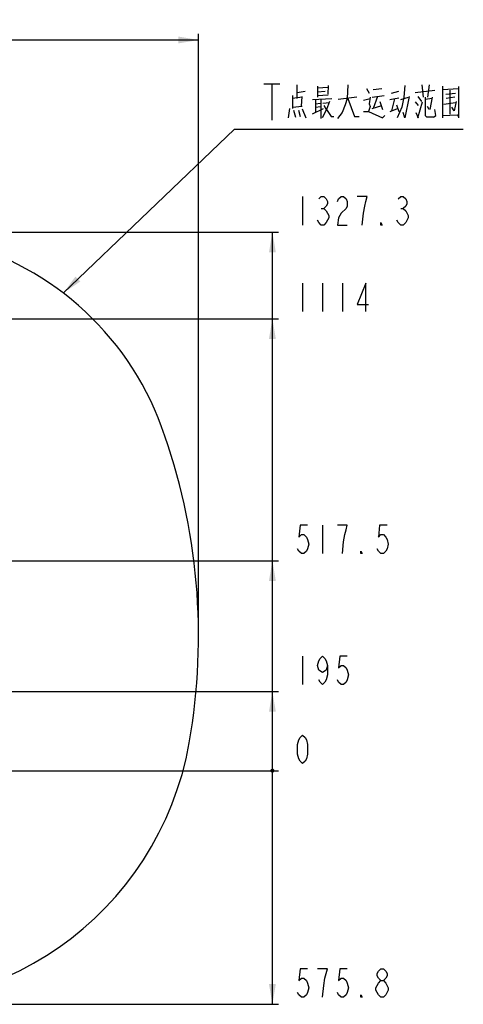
# Model space of a CAD drawing. Header units: millimetres. Extents: x 0 to 11890, y 0 to 8410.
# Tile 102 of 104: x 7322 to 8416, y 4043 to 6470. Entities that reach past the tile are written whole.
import ezdxf

# ---------------------------------------------------------------- set-up
doc = ezdxf.new("R2010")
doc.units = ezdxf.units.MM
doc.header["$LTSCALE"] = 653.95
doc.layers.get('0').update_dxf_attribs({"linetype": 'CONTINUOUS'})
doc.layers.add('RB30-1-B-JSZL_DXF_DIMENSION', color=7, linetype='CONTINUOUS')
doc.layers.add('RB30-1-B-JSZL_DXF_TEXT', color=7, linetype='CONTINUOUS')
doc.styles.get("Standard").update_dxf_attribs({"font": 'txt', "width": 0.7})
doc.dimstyles.new('DIMSTYLE_3', dxfattribs={"dimtxt": 70, "dimasz": 50, "dimexe": 1.5, "dimexo": 0, "dimgap": 1.75, "dimtad": 0, "dimtih": 1, "dimtoh": 1, "dimdec": 1, "dimdsep": 46, "dimtxsty": 'Standard', "dimblk": '_FILLED', "dimblk1": '_FILLED', "dimblk2": '_FILLED', "dimcen": 0.09, "dimclrt": 5, "dimazin": 2, "dimtp": 0.8, "dimtm": 0.8, "dimtfac": 1, "dimtdec": 1, "dimtofl": 0, "dimtmove": 0, "dimatfit": 3, "dimldrblk": '_FILLED', "dimfxl": 0, "dimtolj": 1, "dimarcsym": 0})
doc.dimstyles.new('DIMSTYLE_4', dxfattribs={"dimtxt": 70, "dimasz": 50, "dimexe": 1.5, "dimexo": 0, "dimgap": 1.75, "dimtad": 0, "dimtih": 1, "dimtoh": 1, "dimdsep": 46, "dimtxsty": 'Standard', "dimblk": '_FILLED', "dimblk1": '_FILLED', "dimblk2": '_FILLED', "dimcen": 0.09, "dimclrt": 5, "dimazin": 2, "dimtp": 0.1, "dimtm": 0.1, "dimtfac": 1, "dimtofl": 0, "dimtmove": 0, "dimatfit": 3, "dimldrblk": '_FILLED', "dimfxl": 0, "dimtolj": 1, "dimarcsym": 0})
doc.dimstyles.new('DIMSTYLE_5', dxfattribs={"dimtxt": 70, "dimasz": 50, "dimexe": 1.5, "dimexo": 0, "dimgap": 1.75, "dimtad": 0, "dimtih": 1, "dimtoh": 1, "dimdsep": 46, "dimtxsty": 'Standard', "dimblk": '_FILLED', "dimblk1": '_FILLED', "dimblk2": '_FILLED', "dimcen": 0.09, "dimclrt": 5, "dimazin": 2, "dimtp": 1.2, "dimtm": 1.2, "dimtfac": 1, "dimtofl": 0, "dimtmove": 0, "dimatfit": 3, "dimldrblk": '_FILLED', "dimfxl": 0, "dimtolj": 1, "dimarcsym": 0})
doc.dimstyles.new('DIMSTYLE_6', dxfattribs={"dimtxt": 70, "dimasz": 50, "dimexe": 1.5, "dimexo": 0, "dimgap": 1.75, "dimtad": 0, "dimtih": 1, "dimtoh": 1, "dimdec": 1, "dimdsep": 46, "dimtxsty": 'Standard', "dimblk": '_FILLED', "dimblk1": '_FILLED', "dimblk2": '_FILLED', "dimcen": 0.09, "dimclrt": 5, "dimazin": 2, "dimtp": 0.5, "dimtm": 0.5, "dimtfac": 1, "dimtdec": 1, "dimtofl": 0, "dimtmove": 0, "dimatfit": 3, "dimldrblk": '_FILLED', "dimfxl": 0, "dimtolj": 1, "dimarcsym": 0})
doc.dimstyles.new('DIMSTYLE_7', dxfattribs={"dimtxt": 70, "dimasz": 50, "dimexe": 1.5, "dimexo": 0, "dimgap": 1.75, "dimtad": 0, "dimtih": 1, "dimtoh": 1, "dimdec": 1, "dimdsep": 46, "dimtxsty": 'Standard', "dimblk": '_FILLED', "dimblk1": '_FILLED', "dimblk2": '_FILLED', "dimcen": 0.09, "dimclrt": 5, "dimazin": 2, "dimtp": 1.2, "dimtm": 1.2, "dimtfac": 1, "dimtdec": 1, "dimtofl": 0, "dimtmove": 0, "dimatfit": 3, "dimldrblk": '_FILLED', "dimfxl": 0, "dimtolj": 1, "dimarcsym": 0})

# ---------------------------------------------------------------- blocks, each defined once
blk = doc.blocks.new('*D11')
at = {"layer": 'RB30-1-B-JSZL_DXF_DIMENSION', "color": 2, "linetype": 'Continuous'}
blk.add_line((7763, 4950.2), (7763, 6435), dxfattribs=at)
blk = doc.blocks.new('_FILLED')
at = {"color": 0, "linetype": 'ByBlock'}
blk.add_solid([(0, 0), (-1, 0.17), (-1, -0.17)], dxfattribs=at)
blk = doc.blocks.new('*D12')
at = {"layer": 'RB30-1-B-JSZL_DXF_DIMENSION', "color": 2, "linetype": 'Continuous'}
blk.add_line((6482.5, 4814.2), (7960.1, 4814.2), dxfattribs=at)
blk = doc.blocks.new('*D13')
at = {"layer": 'RB30-1-B-JSZL_DXF_DIMENSION', "color": 2, "linetype": 'Continuous'}
blk.add_line((6069.8, 4619.2), (7960.1, 4619.2), dxfattribs=at)
blk = doc.blocks.new('*D14')
at = {"layer": 'RB30-1-B-JSZL_DXF_DIMENSION', "color": 2, "linetype": 'Continuous'}
blk.add_line((6443.7, 5136.7), (7960.1, 5136.7), dxfattribs=at)
blk = doc.blocks.new('*D15')
at = {"layer": 'RB30-1-B-JSZL_DXF_DIMENSION', "color": 2, "linetype": 'Continuous'}
blk.add_line((6469.8, 5733.1), (7960.1, 5733.1), dxfattribs=at)
blk = doc.blocks.new('*D16')
at = {"layer": 'RB30-1-B-JSZL_DXF_DIMENSION', "color": 2, "linetype": 'Continuous'}
blk.add_line((6971.9, 4043.4), (7960.1, 4043.4), dxfattribs=at)
blk = doc.blocks.new('*D17')
at = {"layer": 'RB30-1-B-JSZL_DXF_DIMENSION', "color": 2, "linetype": 'Continuous'}
blk.add_line((6985.7, 5946.4), (7960.1, 5946.4), dxfattribs=at)

msp = doc.modelspace()

# ---------------------------------------------------------------- linework, layer by layer
at = {"color": 2, "linetype": 'Continuous'}
for p, q in [((5937.979, 6419.957), (7762.979, 6419.957)), ((7945.109, 4043.4), (7945.109, 5946.438))]:
    msp.add_line(p, q, dxfattribs=at)
at = {"color": 2, "linetype": 'Continuous', "const_width": 5}
msp.add_lwpolyline([(7942.609, 4619.164, 1), (7947.609, 4619.164, 1)], format="xyb", close=True, dxfattribs=at)
msp.add_lwpolyline([(7942.609, 4619.164, 1), (7947.609, 4619.164, 1)], format="xyb", close=True, dxfattribs=at)
msp.add_lwpolyline([(7942.609, 4619.164, 1), (7947.609, 4619.164, 1)], format="xyb", close=True, dxfattribs=at)
msp.add_lwpolyline([(7942.609, 4619.164, 1), (7947.609, 4619.164, 1)], format="xyb", close=True, dxfattribs=at)
msp.add_lwpolyline([(7942.609, 4619.164, 1), (7947.609, 4619.164, 1)], format="xyb", close=True, dxfattribs=at)
at = {"color": 2, "linetype": 'Continuous'}
for centre, radius, start, end in [((6985.692, 5215.824), 730.615, 20.075571, 134.924429), ((6252.979, 4950.164), 1510, 350, 20), ((6971.889, 4823.4), 780, 260, 350)]:
    msp.add_arc(centre, radius, start, end, dxfattribs=at)
for points in [[(7762.979, 6419.957), (7712.979, 6411.457), (7712.979, 6428.457)], [(7945.109, 5946.438), (7953.609, 5896.438), (7936.609, 5896.438)], [(7945.109, 5733.127), (7953.609, 5683.127), (7936.609, 5683.127)], [(7945.109, 5136.709), (7953.609, 5086.709), (7936.609, 5086.709)], [(7945.109, 4814.212), (7953.609, 4764.212), (7936.609, 4764.212)], [(7945.109, 4043.4), (7936.609, 4093.4), (7953.609, 4093.4)]]:
    msp.add_solid(points, dxfattribs=at)
at = {"layer": 'RB30-1-B-JSZL_DXF_DIMENSION', "color": 5, "linetype": 'Continuous'}
for p, q in [((8019.609, 6033.939), (8019.609, 5963.938)), ((8065.546, 6004.772), (8071.671, 6004.772)), ((8261.546, 6004.772), (8267.671, 6004.772)), ((8019.609, 5820.627), (8019.609, 5750.627)), ((8068.609, 5820.627), (8068.609, 5750.627)), ((8117.609, 5820.627), (8117.609, 5750.627)), ((8068.609, 5224.209), (8068.609, 5154.209)), ((8019.609, 4901.712), (8019.609, 4831.712))]:
    msp.add_line(p, q, dxfattribs=at)
for points in [[(8059.421, 6028.105), (8065.546, 6033.939), (8071.671, 6033.939), (8077.796, 6028.105), (8080.859, 6022.272), (8080.859, 6016.438), (8077.796, 6010.605), (8071.671, 6004.772), (8077.796, 5998.939)], [(8105.359, 6022.272), (8108.421, 6028.105), (8114.546, 6033.939), (8120.671, 6033.939), (8126.796, 6028.105), (8129.859, 6022.272), (8129.859, 6010.605), (8126.796, 6004.772)], [(8166.608, 5963.938), (8169.671, 5993.105), (8172.734, 6010.605), (8175.797, 6022.272), (8178.859, 6033.939), (8154.359, 6033.939)], [(8255.421, 6028.105), (8261.546, 6033.939), (8267.671, 6033.939), (8273.796, 6028.105), (8276.859, 6022.272), (8276.859, 6016.438), (8273.796, 6010.605), (8267.671, 6004.772), (8273.796, 5998.939)], [(8077.796, 5998.939), (8083.921, 5987.271), (8083.921, 5981.438)], [(8126.796, 6004.772), (8114.546, 5993.105), (8108.421, 5981.438), (8105.359, 5963.938), (8129.859, 5963.938)], [(8273.796, 5998.939), (8279.921, 5987.271), (8279.921, 5981.438)], [(8083.921, 5981.438), (8077.796, 5969.772), (8071.671, 5963.938), (8065.546, 5963.938), (8059.421, 5969.772), (8056.359, 5975.605)], [(8215.609, 5963.938), (8212.547, 5963.938), (8212.547, 5969.772), (8215.609, 5963.938)], [(8279.921, 5981.438), (8273.796, 5969.772), (8267.671, 5963.938), (8261.546, 5963.938), (8255.421, 5969.772), (8252.359, 5975.605)], [(8175.797, 5750.627), (8175.797, 5820.627), (8154.359, 5768.127), (8181.922, 5768.127)], [(8031.859, 5224.209), (8013.484, 5224.209), (8010.422, 5195.043), (8016.547, 5200.876), (8022.672, 5200.876), (8028.797, 5195.043), (8031.859, 5189.209), (8034.921, 5177.543), (8031.859, 5165.876), (8028.797, 5160.043), (8022.672, 5154.209), (8016.547, 5154.209), (8010.422, 5160.043), (8007.359, 5165.876)], [(8117.609, 5154.209), (8120.671, 5183.376), (8123.734, 5200.876), (8126.796, 5212.543), (8129.859, 5224.209), (8105.359, 5224.209)], [(8227.859, 5224.209), (8209.484, 5224.209), (8206.422, 5195.043), (8212.547, 5200.876), (8218.671, 5200.876), (8224.796, 5195.043), (8227.859, 5189.209), (8230.921, 5177.543), (8227.859, 5165.876), (8224.796, 5160.043), (8218.671, 5154.209), (8212.547, 5154.209), (8206.422, 5160.043), (8203.359, 5165.876)], [(8166.608, 5154.209), (8163.546, 5154.209), (8163.546, 5160.043), (8166.608, 5154.209)], [(8080.859, 4878.379), (8077.796, 4866.712), (8068.609, 4860.879), (8059.421, 4866.712), (8056.359, 4878.379), (8059.421, 4890.045), (8062.484, 4895.879), (8068.609, 4901.712), (8074.734, 4895.879), (8077.796, 4890.045), (8080.859, 4878.379), (8080.859, 4855.045), (8077.796, 4843.379), (8074.734, 4837.546), (8068.609, 4831.712), (8062.484, 4837.546), (8059.421, 4843.379)], [(8129.859, 4901.712), (8111.484, 4901.712), (8108.421, 4872.545), (8114.546, 4878.379), (8120.671, 4878.379), (8126.796, 4872.545), (8129.859, 4866.712), (8132.921, 4855.045), (8129.859, 4843.379), (8126.796, 4837.546), (8120.671, 4831.712), (8114.546, 4831.712), (8108.421, 4837.546), (8105.359, 4843.379)], [(8019.609, 4636.664), (8013.484, 4642.497), (8010.422, 4648.33), (8007.359, 4659.997), (8007.359, 4683.33), (8010.422, 4694.997), (8013.484, 4700.83), (8019.609, 4706.664), (8025.734, 4700.83), (8028.797, 4694.997), (8031.859, 4683.33), (8031.859, 4659.997), (8028.797, 4648.33), (8025.734, 4642.497), (8019.609, 4636.664)], [(8031.859, 4130.9), (8013.484, 4130.9), (8010.422, 4101.734), (8016.547, 4107.567), (8022.672, 4107.567), (8028.797, 4101.734), (8031.859, 4095.9), (8034.921, 4084.234), (8031.859, 4072.567), (8028.797, 4066.734), (8022.672, 4060.901), (8016.547, 4060.901), (8010.422, 4066.734), (8007.359, 4072.567)], [(8068.609, 4060.901), (8071.671, 4090.067), (8074.734, 4107.567), (8077.796, 4119.234), (8080.859, 4130.9), (8056.359, 4130.9)], [(8129.859, 4130.9), (8111.484, 4130.9), (8108.421, 4101.734), (8114.546, 4107.567), (8120.671, 4107.567), (8126.796, 4101.734), (8129.859, 4095.9), (8132.921, 4084.234), (8129.859, 4072.567), (8126.796, 4066.734), (8120.671, 4060.901), (8114.546, 4060.901), (8108.421, 4066.734), (8105.359, 4072.567)], [(8212.547, 4101.734), (8206.422, 4107.567), (8203.359, 4113.4), (8203.359, 4119.234), (8206.422, 4125.067), (8212.547, 4130.9), (8218.671, 4130.9), (8224.796, 4125.067), (8227.859, 4119.234), (8227.859, 4113.4), (8224.796, 4107.567), (8218.671, 4101.734)], [(8200.297, 4084.234), (8206.422, 4095.9), (8212.547, 4101.734), (8218.671, 4101.734), (8224.796, 4095.9)], [(8212.547, 4060.901), (8206.422, 4066.734), (8203.359, 4072.567), (8200.297, 4078.401), (8200.297, 4084.234)], [(8230.921, 4078.401), (8224.796, 4066.734), (8218.671, 4060.901), (8212.547, 4060.901)], [(8224.796, 4095.9), (8230.921, 4084.234), (8230.921, 4078.401)], [(8166.608, 4060.901), (8163.546, 4060.901), (8163.546, 4066.734), (8166.608, 4060.901)]]:
    msp.add_lwpolyline(points, dxfattribs=at)
at = {"layer": 'RB30-1-B-JSZL_DXF_TEXT', "color": 5, "linetype": 'Continuous'}
for p, q in [((7923.729, 6312.29), (7963.103, 6312.29)), ((7943.416, 6312.29), (7943.416, 6222.29)), ((8006.416, 6275.999), (8006.416, 6309.386)), ((8130.916, 6309.386), (8129.416, 6275.999)), ((8313.916, 6309.386), (8316.916, 6278.903)), ((8331.916, 6309.386), (8327.416, 6278.903)), ((8006.416, 6290.516), (8025.915, 6293.419)), ((8055.916, 6306.483), (8055.916, 6278.903)), ((8055.916, 6302.129), (8082.915, 6303.58)), ((8055.916, 6291.967), (8075.416, 6293.419)), ((8082.915, 6307.935), (8081.415, 6286.161)), ((8177.416, 6300.677), (8183.416, 6289.064)), ((8193.915, 6297.774), (8214.916, 6300.677)), ((8238.916, 6289.064), (8256.916, 6293.419)), ((8297.416, 6290.516), (8345.416, 6296.322)), ((8364.915, 6306.483), (8364.915, 6228.096)), ((8364.915, 6297.774), (8403.916, 6300.677)), ((8372.416, 6286.161), (8396.416, 6289.064)), ((8382.916, 6296.322), (8382.916, 6236.806)), ((8403.916, 6305.032), (8403.916, 6228.096)), ((7994.415, 6283.258), (7994.415, 6251.322)), ((8018.416, 6278.903), (7994.415, 6275.999)), ((8016.916, 6257.129), (8018.416, 6280.354)), ((8043.916, 6273.097), (8091.916, 6275.999)), ((8051.415, 6273.097), (8051.415, 6242.612)), ((8051.415, 6262.935), (8063.416, 6264.387)), ((8055.916, 6283.258), (8082.915, 6284.709)), ((8064.916, 6273.097), (8064.916, 6226.645)), ((8069.416, 6264.387), (8085.916, 6265.838)), ((8153.416, 6278.903), (8106.915, 6273.097)), ((8169.916, 6271.644), (8186.416, 6275.999)), ((8190.916, 6278.903), (8220.915, 6283.258)), ((8204.416, 6280.354), (8193.915, 6251.322)), ((8210.416, 6268.742), (8216.416, 6248.419)), ((8234.416, 6273.097), (8256.916, 6277.452)), ((8246.416, 6274.548), (8238.916, 6245.516)), ((8261.416, 6273.097), (8280.915, 6278.903)), ((8297.416, 6267.29), (8304.915, 6258.58)), ((8303.416, 6280.354), (8312.416, 6268.742)), ((8303.416, 6228.096), (8315.416, 6267.29)), ((8321.416, 6278.903), (8321.416, 6233.903)), ((8337.915, 6275.999), (8322.916, 6273.097)), ((8339.416, 6278.903), (8333.415, 6248.419)), ((8367.916, 6261.484), (8396.416, 6265.838)), ((8394.915, 6278.903), (8373.916, 6275.999)), ((7986.916, 6251.322), (7983.916, 6228.096)), ((7994.415, 6254.225), (8018.416, 6257.129)), ((7997.415, 6246.967), (8001.916, 6229.548)), ((8009.416, 6246.967), (8013.916, 6231)), ((8018.416, 6249.87), (8027.415, 6228.096)), ((8043.916, 6238.257), (8070.916, 6251.322)), ((8051.415, 6254.225), (8063.416, 6255.677)), ((8078.415, 6248.419), (8067.916, 6228.096)), ((8190.916, 6251.322), (8214.916, 6258.58)), ((8235.916, 6244.064), (8253.916, 6251.322)), ((8250.915, 6260.032), (8256.916, 6244.064)), ((8298.916, 6241.161), (8304.915, 6228.096)), ((8331.916, 6248.419), (8327.416, 6255.677))]:
    msp.add_line(p, q, dxfattribs=at)
at = {"layer": 'RB30-1-B-JSZL_DXF_TEXT', "color": 2, "linetype": 'Continuous'}
for p, q in [((7429.298, 5796.351), (7851.916, 6199.79)), ((7851.916, 6199.79), (7911.916, 6199.79)), ((7911.916, 6199.79), (8415.916, 6199.79))]:
    msp.add_line(p, q, dxfattribs=at)
at = {"layer": 'RB30-1-B-JSZL_DXF_TEXT', "color": 5, "linetype": 'Continuous'}
for points in [[(8271.916, 6307.935), (8268.916, 6278.903), (8264.416, 6254.225), (8252.415, 6228.096)], [(8085.916, 6268.742), (8078.415, 6248.419), (8072.416, 6258.58)], [(8129.416, 6275.999), (8124.916, 6260.032), (8117.416, 6241.161), (8105.416, 6226.645)], [(8130.916, 6275.999), (8147.416, 6231), (8159.416, 6231)], [(8186.416, 6278.903), (8183.416, 6262.935), (8186.416, 6255.677), (8181.916, 6244.064)], [(8282.416, 6280.354), (8271.916, 6228.096), (8267.416, 6241.161)], [(8397.916, 6268.742), (8393.415, 6245.516), (8387.416, 6254.225)], [(8078.415, 6248.419), (8090.416, 6231), (8096.416, 6231)], [(8169.916, 6244.064), (8181.916, 6244.064), (8216.416, 6228.096), (8222.415, 6233.903)], [(8342.416, 6229.548), (8348.416, 6233.903), (8345.416, 6248.419)], [(8342.416, 6229.548), (8325.916, 6229.548), (8321.416, 6233.903)], [(8364.915, 6233.903), (8400.916, 6235.355), (8403.916, 6231)]]:
    msp.add_lwpolyline(points, dxfattribs=at)
at = {"layer": 'RB30-1-B-JSZL_DXF_TEXT', "color": 2, "linetype": 'Continuous'}
msp.add_solid([(7459.595, 5837.025), (7429.298, 5796.351), (7471.334, 5824.728)], dxfattribs=at)

# ---------------------------------------------------------------- dimensions: what is measured, and where the dimension line sits
at = {"layer": 'RB30-1-B-JSZL_DXF_DIMENSION', "color": 2, "linetype": 'Continuous'}
for feature_location, offset, dtype, origin, dimstyle, override, picture, middle in [((7762.979, 4950.164), (0, 1484.793), 1, (5937.979, 4950.164), 'DIMSTYLE_5', {"dimgap": 17.500236, "dimtad": 1, "dimtih": 0, "dimtoh": 0}, '*D11', (7745.479, 6469.957)), ((6985.692, 5946.438), (974.416, 0), 0, (6985.692, 4619.164), 'DIMSTYLE_7', {"dimgap": 17.500009, "dimtad": 1, "dimtih": 0, "dimtoh": 0}, '*D17', (7995.109, 5963.938)), ((6469.752, 5733.127), (1490.357, 0), 0, (6469.752, 4619.164), 'DIMSTYLE_7', {"dimgap": 17.500115, "dimtad": 1, "dimtih": 0, "dimtoh": 0}, '*D15', (7995.109, 5750.627)), ((6443.712, 5136.709), (1516.397, 0), 0, (6443.712, 4619.164), 'DIMSTYLE_3', {"dimgap": 17.500024, "dimtad": 1, "dimtih": 0, "dimtoh": 0}, '*D14', (7995.109, 5154.209)), ((6482.534, 4814.212), (1477.575, 0), 0, (6033.046, 4619.164), 'DIMSTYLE_6', {"dimgap": 17.499851, "dimtad": 1, "dimtih": 0, "dimtoh": 0}, '*D12', (7995.109, 4831.712)), ((6069.826902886, 4619.163652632), (1890.281915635, 0), 0, (6033.046309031, 4619.163652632), 'DIMSTYLE_4', {"dimgap": 17.50017, "dimtad": 1, "dimtih": 0, "dimtoh": 0}, '*D13', (7995.10881852, 4636.663652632)), ((6971.889, 4043.4), (988.22, 0), 0, (6971.889, 4619.164), 'DIMSTYLE_3', {"dimgap": 17.500032, "dimtad": 1, "dimtih": 0, "dimtoh": 0}, '*D16', (7995.109, 4060.9))]:
    dim = msp.add_ordinate_dim(feature_location=feature_location, offset=offset, dtype=dtype, origin=origin, dimstyle=dimstyle, override=override, dxfattribs=at)
    dim.commit()
    dim.dimension.update_dxf_attribs({"geometry": picture, "text_midpoint": middle})

doc.saveas('drawing.dxf')
